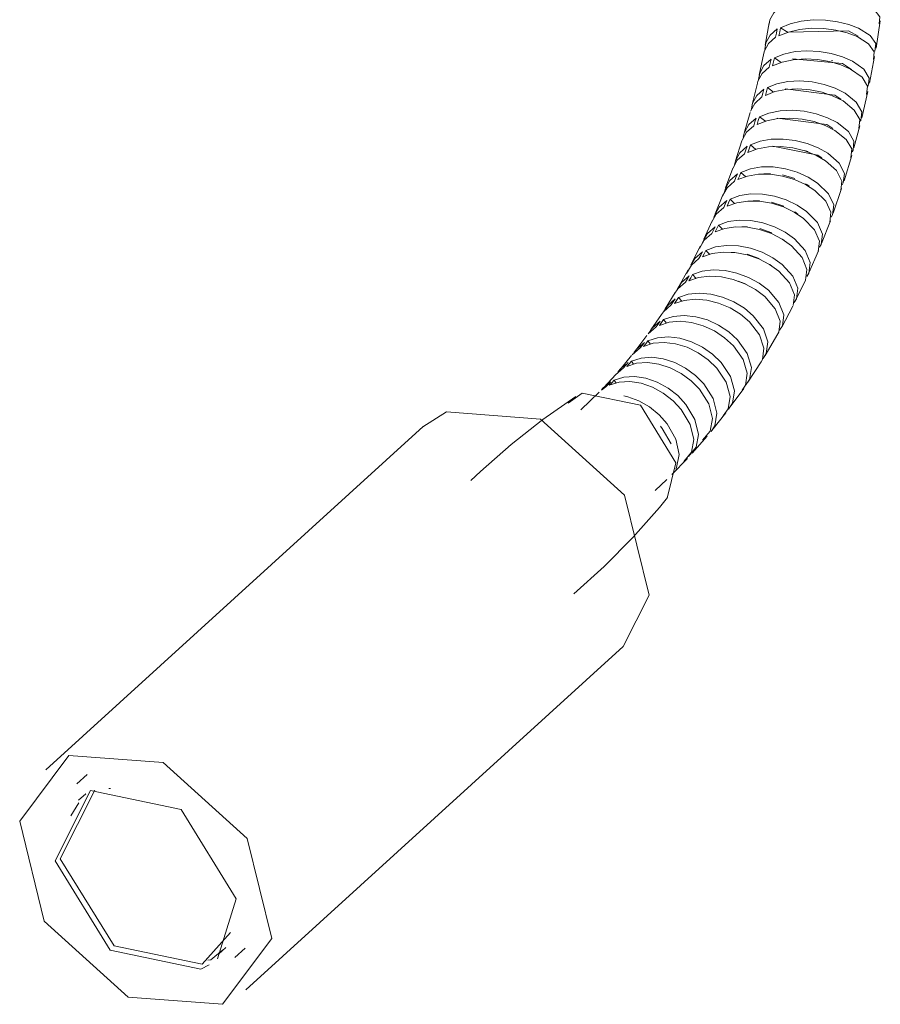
# Model space of a CAD drawing. Header units: millimetres. Extents: x -6760 to -4312, y -944 to 6729.
# Tile 14 of 25: x -5484 to -5413, y -944 to -863. Entities that reach past the tile are written whole.
import ezdxf

# ---------------------------------------------------------------- set-up
doc = ezdxf.new("R2010")
doc.units = ezdxf.units.MM
doc.layers.add('E-LITE-EQPM', color=7, linetype='Continuous', lineweight=20)

# ---------------------------------------------------------------- blocks, each defined once
blk = doc.blocks.new('29329_29330_29331 - 29330 BERNI Black wall lamp with LED reader-602394-00 Isometrico PDF')
at = {"layer": 'E-LITE-EQPM', "color": 8, "lineweight": 9, "true_color": 0x808080}
for p, q in [((-6892.288, -865.225), (-6891.967, -863.381)), ((-6890.403, -864.171), (-6891.035, -863.788)), ((-6883.188, -865.455), (-6882.838, -863.214)), ((-6884.438, -864.694), (-6884.476, -864.651)), ((-6892.792, -867.693), (-6892.415, -865.889)), ((-6890.975, -866.645), (-6891.534, -866.268)), ((-6883.728, -868.345), (-6883.307, -866.146)), ((-6886.747, -866.502), (-6886.85, -866.489)), ((-6893.372, -870.107), (-6892.939, -868.343)), ((-6891.6, -869.077), (-6892.109, -868.697)), ((-6884.362, -871.179), (-6883.87, -869.021)), ((-6894.024, -872.451), (-6893.539, -870.739)), ((-6892.28, -871.473), (-6892.771, -871.106)), ((-6892.961, -871.739), (-6892.95, -871.747)), ((-6885.003, -873.645), (-6884.526, -871.841)), ((-6894.092, -872.779), (-6894.024, -872.451)), ((-6894.748, -874.73), (-6894.211, -873.067)), ((-6893.053, -873.786), (-6893.499, -873.42)), ((-6889.099, -873.885), (-6888.752, -873.967)), ((-6885.814, -876.369), (-6885.187, -874.295)), ((-6895.544, -876.945), (-6894.954, -875.329)), ((-6893.897, -876.034), (-6894.301, -875.672)), ((-6891.865, -875.773), (-6892.395, -875.796)), ((-6889.849, -876.172), (-6890.862, -875.878)), ((-6896.41, -879.089), (-6895.769, -877.526)), ((-6886.716, -879.025), (-6886.019, -877.003)), ((-6894.81, -878.224), (-6895.182, -877.871)), ((-6892.766, -877.992), (-6893.278, -878.003)), ((-6890.759, -878.443), (-6891.767, -878.119)), ((-6897.345, -881.164), (-6896.653, -879.65)), ((-6895.794, -880.345), (-6896.135, -880.002)), ((-6887.671, -881.514), (-6886.943, -879.642)), ((-6893.74, -880.144), (-6894.222, -880.144)), ((-6891.745, -880.646), (-6892.746, -880.294)), ((-6898.342, -883.153), (-6897.606, -881.704)), ((-6890.765, -881.229), (-6890.838, -881.174)), ((-6896.845, -882.407), (-6897.17, -882.081)), ((-6894.782, -882.253), (-6895.082, -882.25)), ((-6892.785, -882.74), (-6893.786, -882.396)), ((-6888.71, -883.936), (-6887.918, -882.114)), ((-6891.768, -883.34), (-6891.92, -883.228)), ((-6899.396, -885.053), (-6898.62, -883.672)), ((-6898.469, -883.437), (-6898.468, -883.435)), ((-6897.969, -884.38), (-6898.265, -884.065)), ((-6893.923, -884.832), (-6894.511, -884.598)), ((-6889.739, -886.099), (-6888.978, -884.519)), ((-6900.512, -886.875), (-6899.691, -885.552)), ((-6899.156, -886.259), (-6899.417, -885.955)), ((-6901.692, -888.621), (-6900.823, -887.352)), ((-6890.938, -888.382), (-6890.025, -886.665)), ((-6900.408, -888.062), (-6900.639, -887.771)), ((-6901.259, -888.372), (-6901.904, -888.93)), ((-6892.297, -890.717), (-6891.244, -888.929)), ((-6902.928, -890.282), (-6902.018, -889.076)), ((-6901.726, -889.791), (-6901.932, -889.515)), ((-6902.568, -890.095), (-6903.221, -890.655)), ((-6904.22, -891.858), (-6903.27, -890.714)), ((-6903.106, -891.434), (-6903.289, -891.176)), ((-6893.717, -892.915), (-6892.624, -891.242)), ((-6903.941, -891.734), (-6904.601, -892.294)), ((-6905.564, -893.345), (-6904.576, -892.266)), ((-6904.547, -892.991), (-6904.709, -892.751)), ((-6907.337, -893.804), (-6908.477, -894.626)), ((-6907.439, -895.193), (-6905.935, -893.73)), ((-6905.376, -893.286), (-6905.752, -893.558)), ((-6895.162, -894.942), (-6894.064, -893.419)), ((-6918.485, -895.357), (-6920.426, -896.585)), ((-6896.684, -896.88), (-6895.527, -895.424)), ((-6920.389, -896.551), (-6951.405, -924.763)), ((-6900.748, -896.713), (-6900.888, -896.535)), ((-6900.034, -897.979), (-6900.748, -896.713)), ((-6898.282, -898.728), (-6897.068, -897.34)), ((-6899.954, -900.481), (-6898.683, -899.165)), ((-6901.34, -901.811), (-6900.373, -900.894)), ((-6934.975, -942.826), (-6903.959, -914.614)), ((-6948.001, -925.136), (-6948.844, -925.904)), ((-6948.105, -926.716), (-6948.704, -927.261)), ((-6948.131, -926.74), (-6948.105, -926.716)), ((-6946.221, -926.301), (-6946.088, -926.293)), ((-6949.334, -928.534), (-6948.678, -927.455)), ((-6936.212, -938.107), (-6938.539, -940.735)), ((-6936.879, -939.562), (-6937.831, -940.368)), ((-6937.207, -939.9), (-6936.608, -939.356)), ((-6935.869, -940.169), (-6935.026, -939.401)), ((-6937.831, -940.368), (-6938.078, -940.403)), ((-6937.978, -940.78), (-6938.665, -941.127))]:
    blk.add_line(p, q, dxfattribs=at)
for points in [[(-6891.001, -862.042, 0), (-6891.577, -862.551, 0), (-6891.91, -863.144, 0), (-6891.981, -863.491, 0)], [(-6882.936, -863.478, 0), (-6882.871, -862.898, 0), (-6883.34, -862.3, 0), (-6884.288, -861.774, 0)], [(-6892.317, -865.585, 0), (-6892.235, -865.015, 0), (-6891.898, -864.402, 0), (-6891.318, -863.884, 0)], [(-6891.318, -863.884, 0), (-6891.38, -864.223, 0), (-6891.444, -864.56, 0)], [(-6891.163, -864.465, 0), (-6891.098, -864.127, 0), (-6891.035, -863.788, 0)], [(-6884.741, -864.512, 0), (-6885.553, -864.202, 0), (-6886.479, -863.975, 0), (-6887.474, -863.847, 0), (-6888.489, -863.829, 0), (-6889.473, -863.928, 0), (-6890.38, -864.142, 0), (-6891.163, -864.465, 0)], [(-6891.035, -863.788, 0), (-6890.254, -863.464, 0), (-6889.348, -863.249, 0), (-6888.365, -863.15, 0), (-6887.351, -863.166, 0), (-6886.357, -863.294, 0), (-6885.431, -863.521, 0), (-6884.619, -863.831, 0)], [(-6884.619, -863.831, 0), (-6883.676, -864.43, 0), (-6883.214, -865.092, 0), (-6883.286, -865.72, 0)], [(-6891.444, -864.56, 0), (-6892.025, -865.078, 0), (-6892.364, -865.691, 0), (-6892.415, -865.889, 0)], [(-6884.66, -864.481, 0), (-6885.442, -864.036, 0), (-6890.384, -864.16, 0)], [(-6883.403, -866.401, 0), (-6883.333, -865.774, 0), (-6883.797, -865.111, 0), (-6884.741, -864.512, 0)], [(-6891.682, -866.931, 0), (-6891.607, -866.6, 0), (-6891.534, -866.268, 0)], [(-6885.279, -867.19, 0), (-6886.085, -866.833, 0), (-6887.007, -866.562, 0), (-6887.998, -866.394, 0), (-6889.01, -866.344, 0), (-6889.992, -866.417, 0), (-6890.898, -866.614, 0), (-6891.682, -866.931, 0)], [(-6891.534, -866.268, 0), (-6890.751, -865.951, 0), (-6889.846, -865.753, 0), (-6888.865, -865.679, 0), (-6887.854, -865.729, 0), (-6886.863, -865.896, 0), (-6885.942, -866.167, 0), (-6885.136, -866.524, 0)], [(-6885.194, -867.207, 0), (-6885.951, -866.723, 0), (-6890.048, -866.35, 0)], [(-6891.962, -867.028, 0), (-6892.549, -867.555, 0), (-6892.896, -868.188, 0), (-6892.939, -868.343, 0)], [(-6892.836, -868.044, 0), (-6892.747, -867.526, 0), (-6892.401, -866.893, 0), (-6891.816, -866.366, 0)], [(-6891.816, -866.366, 0), (-6891.888, -866.697, 0), (-6891.962, -867.028, 0)], [(-6885.136, -866.524, 0), (-6884.2, -867.195, 0), (-6883.745, -867.921, 0), (-6883.823, -868.596, 0)], [(-6883.962, -869.263, 0), (-6883.886, -868.588, 0), (-6884.342, -867.862, 0), (-6885.279, -867.19, 0)], [(-6892.278, -869.345, 0), (-6892.193, -869.021, 0), (-6892.109, -868.697, 0)], [(-6892.109, -868.697, 0), (-6891.326, -868.386, 0), (-6890.422, -868.203, 0), (-6889.443, -868.153, 0), (-6888.436, -868.235, 0), (-6887.451, -868.44, 0), (-6886.536, -868.754, 0), (-6885.736, -869.156, 0)], [(-6892.563, -869.478, 0), (-6893.154, -870.002, 0), (-6893.507, -870.633, 0)], [(-6893.427, -870.448, 0), (-6893.337, -869.987, 0), (-6892.985, -869.355, 0), (-6892.394, -868.83, 0)], [(-6892.394, -868.83, 0), (-6892.478, -869.155, 0), (-6892.563, -869.478, 0)], [(-6885.9, -869.807, 0), (-6886.7, -869.405, 0), (-6887.615, -869.091, 0), (-6888.601, -868.885, 0), (-6889.608, -868.803, 0), (-6890.588, -868.852, 0), (-6891.493, -869.034, 0), (-6892.278, -869.345, 0)], [(-6886.071, -869.657, 0), (-6886.577, -869.33, 0), (-6890.642, -868.796, 0)], [(-6885.736, -869.156, 0), (-6884.811, -869.899, 0), (-6884.366, -870.688, 0), (-6884.451, -871.411, 0), (-6884.481, -871.462, 0)], [(-6884.612, -872.062, 0), (-6884.528, -871.339, 0), (-6884.974, -870.55, 0), (-6885.9, -869.807, 0)], [(-6894.004, -872.388, 0), (-6893.645, -871.739, 0), (-6893.05, -871.206, 0)], [(-6893.05, -871.206, 0), (-6893.143, -871.523, 0), (-6893.238, -871.839, 0)], [(-6892.961, -871.739, 0), (-6892.866, -871.423, 0), (-6892.771, -871.106, 0)], [(-6886.562, -872.218, 0), (-6887.364, -871.815, 0), (-6888.281, -871.499, 0), (-6889.269, -871.291, 0), (-6890.279, -871.205, 0), (-6891.262, -871.251, 0), (-6892.172, -871.431, 0), (-6892.961, -871.739, 0)], [(-6892.771, -871.106, 0), (-6891.983, -870.797, 0), (-6891.075, -870.617, 0), (-6890.092, -870.57, 0), (-6889.083, -870.654, 0), (-6888.096, -870.861, 0), (-6887.18, -871.177, 0), (-6886.378, -871.58, 0)], [(-6893.238, -871.839, 0), (-6893.835, -872.37, 0), (-6894.195, -873.019, 0), (-6894.211, -873.067, 0)], [(-6886.725, -872.073, 0), (-6887.226, -871.75, 0), (-6891.317, -871.222, 0)], [(-6886.378, -871.58, 0), (-6885.452, -872.322, 0), (-6885.001, -873.112, 0), (-6885.079, -873.836, 0), (-6885.163, -873.972, 0)], [(-6885.258, -874.475, 0), (-6885.183, -873.75, 0), (-6885.635, -872.96, 0), (-6886.562, -872.218, 0)], [(-6894.828, -875.042, 0), (-6894.748, -874.729, 0), (-6894.379, -874.062, 0), (-6893.778, -873.522, 0)], [(-6893.778, -873.522, 0), (-6893.881, -873.83, 0), (-6893.985, -874.138, 0)], [(-6893.709, -874.036, 0), (-6893.604, -873.728, 0), (-6893.499, -873.42, 0)], [(-6887.347, -874.719, 0), (-6888.14, -874.271, 0), (-6889.048, -873.913, 0), (-6890.029, -873.667, 0), (-6891.032, -873.55, 0), (-6892.012, -873.572, 0), (-6892.919, -873.735, 0), (-6893.709, -874.036, 0)], [(-6893.499, -873.42, 0), (-6892.71, -873.118, 0), (-6891.804, -872.954, 0), (-6890.826, -872.932, 0), (-6889.823, -873.048, 0), (-6888.843, -873.293, 0), (-6887.935, -873.651, 0), (-6887.143, -874.098, 0)], [(-6887.646, -874.488, 0), (-6887.969, -874.27, 0), (-6891.665, -873.521, 0)], [(-6893.985, -874.138, 0), (-6894.589, -874.677, 0), (-6894.959, -875.343, 0)], [(-6887.143, -874.098, 0), (-6886.229, -874.909, 0), (-6885.792, -875.759, 0), (-6885.879, -876.529, 0), (-6885.981, -876.694, 0)], [(-6894.301, -875.672, 0), (-6893.512, -875.377, 0), (-6892.608, -875.228, 0), (-6891.634, -875.229, 0), (-6890.638, -875.375, 0), (-6889.667, -875.657, 0), (-6888.769, -876.055, 0), (-6887.988, -876.545, 0)], [(-6886.079, -877.15, 0), (-6885.995, -876.38, 0), (-6886.433, -875.53, 0), (-6887.347, -874.719, 0)], [(-6895.638, -877.26, 0), (-6895.567, -877.009, 0), (-6895.189, -876.33, 0), (-6894.581, -875.786, 0)], [(-6894.581, -875.786, 0), (-6894.694, -876.086, 0), (-6894.809, -876.385, 0)], [(-6894.531, -876.27, 0), (-6894.416, -875.972, 0), (-6894.301, -875.672, 0)], [(-6888.213, -877.148, 0), (-6888.994, -876.657, 0), (-6889.893, -876.259, 0), (-6890.864, -875.976, 0), (-6891.861, -875.829, 0), (-6892.835, -875.828, 0), (-6893.74, -875.976, 0), (-6894.531, -876.27, 0)], [(-6894.809, -876.385, 0), (-6895.419, -876.928, 0), (-6895.799, -877.605, 0)], [(-6888.69, -876.793, 0), (-6888.826, -876.697, 0), (-6888.971, -876.604, 0)], [(-6887.988, -876.545, 0), (-6887.091, -877.423, 0), (-6886.669, -878.332, 0), (-6886.768, -879.146, 0), (-6886.889, -879.342, 0)], [(-6895.182, -877.871, 0), (-6894.39, -877.58, 0), (-6893.487, -877.442, 0), (-6892.516, -877.459, 0), (-6891.524, -877.625, 0), (-6890.559, -877.931, 0), (-6889.668, -878.356, 0), (-6888.895, -878.874, 0)], [(-6886.989, -879.75, 0), (-6886.892, -878.935, 0), (-6887.315, -878.025, 0), (-6888.213, -877.148, 0)], [(-6896.52, -879.411, 0), (-6896.462, -879.223, 0), (-6896.074, -878.534, 0), (-6895.458, -877.986, 0)], [(-6895.458, -877.986, 0), (-6895.581, -878.277, 0), (-6895.706, -878.566, 0)], [(-6895.431, -878.451, 0), (-6895.306, -878.162, 0), (-6895.182, -877.871, 0)], [(-6889.139, -879.459, 0), (-6889.913, -878.94, 0), (-6890.804, -878.515, 0), (-6891.77, -878.209, 0), (-6892.762, -878.041, 0), (-6893.734, -878.024, 0), (-6894.638, -878.161, 0), (-6895.431, -878.451, 0)], [(-6895.706, -878.566, 0), (-6896.323, -879.113, 0), (-6896.713, -879.801, 0)], [(-6889.612, -879.109, 0), (-6889.76, -878.997, 0), (-6889.873, -878.919, 0)], [(-6888.895, -878.874, 0), (-6888.01, -879.795, 0), (-6887.598, -880.744, 0), (-6887.704, -881.588, 0), (-6887.846, -881.817, 0)], [(-6896.404, -880.564, 0), (-6896.269, -880.283, 0), (-6896.135, -880.002, 0)], [(-6896.135, -880.002, 0), (-6895.342, -879.717, 0), (-6894.439, -879.588, 0), (-6893.471, -879.621, 0), (-6892.485, -879.807, 0), (-6891.526, -880.137, 0), (-6890.644, -880.588, 0), (-6889.879, -881.134, 0)], [(-6887.945, -882.174, 0), (-6887.841, -881.328, 0), (-6888.254, -880.38, 0), (-6889.139, -879.459, 0)], [(-6896.685, -880.698, 0), (-6897.306, -881.241, 0), (-6897.7, -881.925, 0)], [(-6897.471, -881.491, 0), (-6897.43, -881.365, 0), (-6897.037, -880.68, 0), (-6896.416, -880.136, 0)], [(-6896.416, -880.136, 0), (-6896.55, -880.417, 0), (-6896.685, -880.698, 0)], [(-6890.142, -881.7, 0), (-6890.908, -881.153, 0), (-6891.791, -880.702, 0), (-6892.75, -880.372, 0), (-6893.737, -880.184, 0), (-6894.706, -880.151, 0), (-6895.609, -880.279, 0), (-6896.404, -880.564, 0)], [(-6897.17, -882.081, 0), (-6896.372, -881.799, 0), (-6895.465, -881.674, 0), (-6894.494, -881.71, 0), (-6893.505, -881.901, 0), (-6892.545, -882.233, 0), (-6891.661, -882.686, 0), (-6890.894, -883.234, 0)], [(-6888.98, -884.524, 0), (-6888.869, -883.649, 0), (-6889.271, -882.663, 0), (-6890.142, -881.7, 0)], [(-6889.879, -881.134, 0), (-6889.008, -882.097, 0), (-6888.607, -883.083, 0), (-6888.72, -883.957, 0), (-6888.884, -884.22, 0)], [(-6898.405, -883.283, 0), (-6898.069, -882.744, 0), (-6897.446, -882.198, 0)], [(-6897.446, -882.198, 0), (-6897.589, -882.47, 0), (-6897.734, -882.74, 0)], [(-6897.458, -882.623, 0), (-6897.313, -882.353, 0), (-6897.17, -882.081, 0)], [(-6891.178, -883.783, 0), (-6891.945, -883.235, 0), (-6892.829, -882.781, 0), (-6893.79, -882.448, 0), (-6894.779, -882.256, 0), (-6895.751, -882.219, 0), (-6896.659, -882.342, 0), (-6897.458, -882.623, 0)], [(-6897.734, -882.74, 0), (-6898.358, -883.285, 0), (-6898.758, -883.976, 0)], [(-6890.894, -883.234, 0), (-6890.022, -884.197, 0), (-6889.616, -885.183, 0), (-6889.72, -886.06, 0), (-6889.917, -886.369, 0)], [(-6898.572, -884.587, 0), (-6898.418, -884.327, 0), (-6898.265, -884.065, 0)], [(-6898.265, -884.065, 0), (-6897.466, -883.79, 0), (-6896.561, -883.678, 0), (-6895.595, -883.731, 0), (-6894.612, -883.943, 0), (-6893.66, -884.299, 0), (-6892.785, -884.778, 0), (-6892.029, -885.353, 0)], [(-6889.998, -886.61, 0), (-6889.896, -885.733, 0), (-6890.304, -884.746, 0), (-6891.178, -883.783, 0)], [(-6898.843, -884.691, 0), (-6899.472, -885.242, 0), (-6899.763, -885.681, 0)], [(-6899.494, -885.238, 0), (-6899.166, -884.722, 0), (-6898.537, -884.17, 0)], [(-6898.537, -884.17, 0), (-6898.689, -884.431, 0), (-6898.843, -884.691, 0)], [(-6892.331, -885.882, 0), (-6893.088, -885.307, 0), (-6893.963, -884.827, 0), (-6894.915, -884.469, 0), (-6895.898, -884.257, 0), (-6896.866, -884.202, 0), (-6897.772, -884.312, 0), (-6898.572, -884.587, 0)], [(-6899.417, -885.955, 0), (-6898.621, -885.688, 0), (-6897.722, -885.592, 0), (-6896.766, -885.67, 0), (-6895.798, -885.913, 0), (-6894.863, -886.307, 0), (-6894.007, -886.828, 0), (-6893.27, -887.446, 0)], [(-6892.029, -885.353, 0), (-6891.17, -886.356, 0), (-6890.776, -887.379, 0), (-6890.887, -888.282, 0), (-6891.118, -888.638, 0)], [(-6900.016, -886.567, 0), (-6900.653, -887.123, 0), (-6900.823, -887.352, 0)], [(-6900.65, -887.116, 0), (-6900.329, -886.625, 0), (-6899.693, -886.067, 0)], [(-6899.693, -886.067, 0), (-6899.854, -886.318, 0), (-6900.016, -886.567, 0)], [(-6899.742, -886.455, 0), (-6899.579, -886.206, 0), (-6899.417, -885.955, 0)], [(-6893.59, -887.953, 0), (-6894.327, -887.334, 0), (-6895.184, -886.812, 0), (-6896.119, -886.418, 0), (-6897.088, -886.173, 0), (-6898.045, -886.094, 0), (-6898.944, -886.189, 0), (-6899.742, -886.455, 0)], [(-6891.244, -888.929, 0), (-6891.184, -888.812, 0), (-6891.075, -887.908, 0), (-6891.471, -886.886, 0), (-6892.331, -885.882, 0)], [(-6901.875, -888.92, 0), (-6901.562, -888.453, 0), (-6900.919, -887.894, 0)], [(-6900.919, -887.894, 0), (-6901.089, -888.134, 0), (-6901.259, -888.372, 0)], [(-6900.981, -888.249, 0), (-6900.809, -888.011, 0), (-6900.639, -887.771, 0)], [(-6894.908, -889.912, 0), (-6895.627, -889.257, 0), (-6896.466, -888.702, 0), (-6897.385, -888.276, 0), (-6898.342, -888.007, 0), (-6899.29, -887.908, 0), (-6900.184, -887.989, 0), (-6900.981, -888.249, 0)], [(-6900.639, -887.771, 0), (-6899.843, -887.51, 0), (-6898.949, -887.428, 0), (-6898.002, -887.526, 0), (-6897.047, -887.795, 0), (-6896.127, -888.219, 0), (-6895.289, -888.774, 0), (-6894.571, -889.428, 0)], [(-6892.624, -891.242, 0), (-6892.525, -891.057, 0), (-6892.394, -890.109, 0), (-6892.761, -889.026, 0), (-6893.59, -887.953, 0)], [(-6893.27, -887.446, 0), (-6892.442, -888.52, 0), (-6892.075, -889.602, 0), (-6892.209, -890.55, 0), (-6892.473, -890.95, 0)], [(-6903.088, -890.51, 0), (-6902.862, -890.201, 0), (-6902.211, -889.64, 0)], [(-6902.211, -889.64, 0), (-6902.389, -889.868, 0), (-6902.568, -890.095, 0)], [(-6902.292, -889.971, 0), (-6902.111, -889.744, 0), (-6901.932, -889.515, 0)], [(-6896.269, -891.746, 0), (-6896.975, -891.068, 0), (-6897.802, -890.49, 0), (-6898.711, -890.044, 0), (-6899.659, -889.757, 0), (-6900.602, -889.645, 0), (-6901.493, -889.716, 0), (-6902.292, -889.971, 0)], [(-6901.932, -889.515, 0), (-6901.135, -889.26, 0), (-6900.244, -889.187, 0), (-6899.303, -889.299, 0), (-6898.355, -889.585, 0), (-6897.446, -890.03, 0), (-6896.62, -890.607, 0), (-6895.914, -891.285, 0)], [(-6894.571, -889.428, 0), (-6893.77, -890.558, 0), (-6893.43, -891.691, 0), (-6893.583, -892.676, 0), (-6893.891, -893.13, 0)], [(-6894.174, -893.56, 0), (-6893.917, -893.161, 0), (-6893.766, -892.175, 0), (-6894.108, -891.041, 0), (-6894.908, -889.912, 0)], [(-6903.566, -891.301, 0), (-6903.753, -891.518, 0), (-6903.941, -891.734, 0)], [(-6903.666, -891.609, 0), (-6903.477, -891.394, 0), (-6903.289, -891.176, 0)], [(-6897.698, -893.493, 0), (-6898.39, -892.792, 0), (-6899.204, -892.192, 0), (-6900.102, -891.727, 0), (-6901.041, -891.423, 0), (-6901.977, -891.297, 0), (-6902.867, -891.359, 0), (-6903.666, -891.609, 0)], [(-6903.289, -891.176, 0), (-6902.491, -890.926, 0), (-6901.603, -890.863, 0), (-6900.668, -890.987, 0), (-6899.729, -891.291, 0), (-6898.831, -891.755, 0), (-6898.017, -892.354, 0), (-6897.326, -893.054, 0)], [(-6895.914, -891.285, 0), (-6895.134, -892.451, 0), (-6894.811, -893.616, 0), (-6894.976, -894.627, 0), (-6895.309, -895.113, 0)], [(-6904.393, -892.08, 0), (-6904.225, -891.863, 0), (-6903.772, -891.44, 0)], [(-6895.749, -895.662, 0), (-6895.327, -895.09, 0), (-6895.165, -894.077, 0), (-6895.489, -892.912, 0), (-6896.269, -891.746, 0)], [(-6905.751, -893.562, 0), (-6905.65, -893.44, 0), (-6905.194, -893.018, 0)], [(-6904.985, -892.877, 0), (-6905.18, -893.082, 0), (-6905.376, -893.286, 0)], [(-6905.101, -893.16, 0), (-6904.904, -892.956, 0), (-6904.709, -892.751, 0)], [(-6899.191, -895.149, 0), (-6899.869, -894.427, 0), (-6900.669, -893.806, 0), (-6901.556, -893.322, 0), (-6902.485, -893.002, 0), (-6903.415, -892.863, 0), (-6904.301, -892.916, 0), (-6905.101, -893.16, 0)], [(-6904.709, -892.751, 0), (-6903.91, -892.506, 0), (-6903.025, -892.452, 0), (-6902.096, -892.589, 0), (-6901.166, -892.909, 0), (-6900.28, -893.392, 0), (-6899.48, -894.012, 0), (-6898.803, -894.734, 0)], [(-6900.362, -902.433, 0), (-6899.628, -899.532, 0), (-6902.544, -894.807, 0), (-6907.337, -893.804, 0)], [(-6897.434, -897.668, 0), (-6896.808, -896.927, 0), (-6896.632, -895.89, 0), (-6896.938, -894.693, 0), (-6897.698, -893.493, 0)], [(-6897.326, -893.054, 0), (-6896.567, -894.255, 0), (-6896.262, -895.451, 0), (-6896.44, -896.487, 0), (-6896.742, -896.947, 0)], [(-6907.86, -894.079, 0), (-6910.555, -895.964, 0), (-6913.176, -898.023, 0), (-6915.692, -900.237, 0), (-6916.483, -900.988, 0)], [(-6903.912, -894.028, 0), (-6903.584, -894.103, 0), (-6902.665, -894.438, 0), (-6901.792, -894.94, 0), (-6901.006, -895.579, 0), (-6900.344, -896.322, 0)], [(-6903.959, -914.614, 0), (-6901.821, -910.41, 0), (-6903.844, -902.185, 0), (-6910.746, -895.949, 0), (-6918.485, -895.357, 0)], [(-6898.988, -899.427, 0), (-6898.356, -898.671, 0), (-6898.168, -897.61, 0), (-6898.454, -896.383, 0), (-6899.191, -895.149, 0)], [(-6898.803, -894.734, 0), (-6898.066, -895.968, 0), (-6897.781, -897.195, 0), (-6897.972, -898.254, 0), (-6898.606, -899.008, 0)], [(-6900.344, -896.322, 0), (-6899.631, -897.588, 0), (-6899.365, -898.843, 0), (-6899.57, -899.926, 0), (-6899.638, -900.061, 0)], [(-6908.007, -910.306, 0), (-6905.522, -908.055, 0), (-6903.175, -905.676, 0), (-6900.988, -903.198, 0), (-6900.314, -902.375, 0)], [(-6936.879, -944.02, 0), (-6944.618, -943.427, 0), (-6951.521, -937.192, 0), (-6953.543, -928.966, 0), (-6949.501, -923.569, 0)], [(-6949.501, -923.569, 0), (-6941.763, -924.161, 0), (-6934.86, -930.397, 0), (-6932.837, -938.622, 0), (-6936.879, -944.02, 0)], [(-6938.665, -941.127, 0), (-6946.101, -939.57, 0), (-6950.626, -932.238, 0), (-6947.716, -926.462, 0)], [(-6938.539, -940.735, 0), (-6945.795, -939.217, 0), (-6950.211, -932.062, 0), (-6947.371, -926.426, 0)], [(-6947.716, -926.462, 0), (-6940.28, -928.018, 0), (-6935.754, -935.35, 0), (-6937.3, -940.271, 0)]]:
    blk.add_polyline3d(points, dxfattribs=at)

msp = doc.modelspace()

# ---------------------------------------------------------------- block references
at = {"layer": 'E-LITE-EQPM', "color": 8, "lineweight": 9, "true_color": 0x808080}
msp.add_blockref('29329_29330_29331 - 29330 BERNI Black wall lamp with LED reader-602394-00 Isometrico PDF', (1469.672, 0), dxfattribs=at)

doc.saveas('drawing.dxf')
